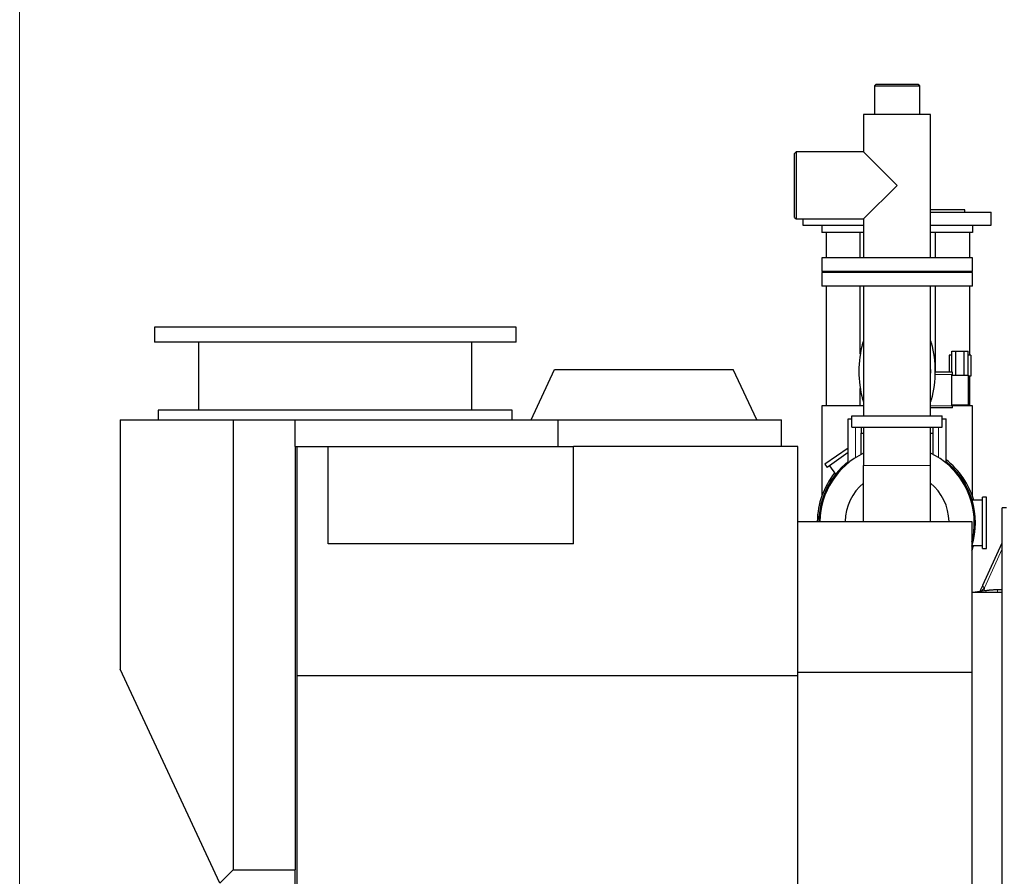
# Model space of a CAD drawing. Header units: inches. Extents: x 0 to 29700, y -16 to 21000.
# Tile 165 of 213: x 13482 to 14789, y 16725 to 17861. Entities that reach past the tile are written whole.
import ezdxf

# ---------------------------------------------------------------- set-up
doc = ezdxf.new("R2010")
doc.units = ezdxf.units.IN
doc.layers.add('1', color=7, linetype='Continuous', true_color=0xffffff)
doc.layers.add('254', color=7, linetype='Continuous', true_color=0xffffff)
doc.styles.add('latin_extended', font='simplex.shx')
doc.dimstyles.get("Standard").update_dxf_attribs({"dimtxt": 0.18, "dimasz": 0.18, "dimexe": 0.18, "dimexo": 0.0625, "dimgap": 0.09, "dimtad": 0, "dimtih": 1, "dimtoh": 1, "dimdec": 4, "dimzin": 0, "dimdsep": 46, "dimtxsty": 'Standard', "dimcen": 0.09, "dimadec": 0, "dimazin": 0, "dimtfac": 1, "dimtdec": 4, "dimtofl": 0, "dimtmove": 0, "dimatfit": 3, "dimfxl": 1, "dimtolj": 1, "dimtzin": 0, "dimarcsym": 0})

# ---------------------------------------------------------------- blocks, each defined once
blk = doc.blocks.new('_U5')
at = {"layer": '254', "color": 3, "linetype": 'Continuous', "lineweight": 13, "transparency": 16777216}
for p, q in [((13481.7, 16609.7), (13481.7, 18033.3)), ((16131.5, 16338.9), (16131.5, 18033.3)), ((13656.7, 17983.3), (15956.5, 17983.3))]:
    blk.add_line(p, q, dxfattribs=at)
at = {"layer": '254', "color": 3, "transparency": 16777216}
for points in [[(13656.7, 18012.5), (13656.7, 17954.1), (13481.7, 17983.3)], [(15956.5, 17954.1), (15956.5, 18012.5), (16131.5, 17983.3)]]:
    blk.add_solid(points, dxfattribs=at)
at = {"layer": 'Defpoints', "color": 0, "transparency": 16777216}
for p in [(16131.5, 17983.3), (13481.7, 16559.7), (16131.5, 16288.9)]:
    blk.add_point(p, dxfattribs=at)
at = {"layer": '254', "color": 2, "lineweight": 13, "transparency": 16777216, "insert": (14498.3, 18245.8), "char_height": 175, "attachment_point": 1, "style": 'latin_extended'}
blk.add_mtext('\\A1;2650', dxfattribs=at)

msp = doc.modelspace()

# ---------------------------------------------------------------- linework, layer by layer
at = {"layer": '1', "color": 2, "linetype": 'Continuous', "lineweight": 25}
for p, q in [((14618.102, 17775.4), (14616.102, 17773.4)), ((14616.102, 17773.4), (14616.102, 17735.4)), ((14616.102, 17773.4), (14625.781, 17773.4)), ((14627.139, 17775.4), (14618.102, 17775.4)), ((14625.781, 17773.4), (14676.402, 17773.4)), ((14674.402, 17775.4), (14627.139, 17775.4)), ((14676.402, 17773.4), (14674.402, 17775.4)), ((14676.402, 17735.4), (14676.402, 17773.4)), ((14601.802, 17735.4), (14601.802, 17685.85)), ((14690.01, 17735.4), (14601.802, 17735.4)), ((14690.702, 17735.4), (14690.01, 17735.4)), ((14690.702, 17545.4), (14690.702, 17735.4)), ((14512.252, 17685.85), (14510.252, 17683.85)), ((14510.252, 17598.95), (14510.252, 17683.85)), ((14601.802, 17685.85), (14512.252, 17685.85)), ((14512.252, 17685.85), (14512.252, 17596.95)), ((14601.802, 17685.85), (14646.252, 17641.4)), ((14646.252, 17641.4), (14601.802, 17596.95)), ((14690.701, 17605.9), (14771.252, 17605.9)), ((14736.252, 17608.9), (14690.705, 17608.9)), ((14736.252, 17605.9), (14736.252, 17608.9)), ((14771.252, 17588.9), (14771.252, 17605.9)), ((14510.252, 17598.95), (14512.252, 17596.95)), ((14512.252, 17596.95), (14601.802, 17596.95)), ((14521.252, 17596.95), (14521.252, 17588.9)), ((14601.802, 17596.95), (14601.802, 17545.4)), ((14521.252, 17588.9), (14546.255, 17588.9)), ((14546.252, 17588.9), (14601.805, 17588.9)), ((14546.252, 17588.9), (14546.252, 17578.9)), ((14601.805, 17578.9), (14546.252, 17578.9)), ((14552.407, 17545.397), (14552.407, 17578.9)), ((14597.407, 17545.397), (14597.407, 17578.898)), ((14690.702, 17588.9), (14746.252, 17588.9)), ((14746.252, 17578.9), (14690.702, 17578.9)), ((14697.407, 17545.397), (14697.407, 17578.898)), ((14742.407, 17578.9), (14742.407, 17545.397)), ((14746.25, 17588.9), (14771.252, 17588.9)), ((14746.252, 17588.9), (14746.252, 17578.9)), ((14546.252, 17545.4), (14546.252, 17527.4)), ((14746.252, 17545.4), (14546.252, 17545.4)), ((14746.252, 17527.4), (14746.252, 17545.4)), ((14746.252, 17527.4), (14546.252, 17527.4)), ((14546.252, 17525.9), (14546.252, 17507.9)), ((14746.252, 17525.9), (14546.252, 17525.9)), ((14552.407, 17525.898), (14552.407, 17527.398)), ((14578.752, 17527.4), (14578.752, 17525.9)), ((14713.752, 17525.9), (14713.752, 17527.4)), ((14742.407, 17527.398), (14742.407, 17525.898)), ((14746.252, 17507.9), (14746.252, 17525.9)), ((14646.252, 17507.9), (14546.252, 17507.9)), ((14552.407, 17348.904), (14552.407, 17507.9)), ((14597.407, 17417.897), (14597.407, 17507.897)), ((14601.802, 17507.9), (14601.802, 17335.9)), ((14746.252, 17507.9), (14646.252, 17507.9)), ((14690.702, 17335.9), (14690.702, 17507.9)), ((14697.407, 17393.802), (14697.407, 17507.897)), ((14742.407, 17507.9), (14742.407, 17416.412)), ((13660.553, 17453.332), (13660.553, 17433.332)), ((14140.553, 17453.332), (13660.553, 17453.332)), ((14140.553, 17433.332), (14140.553, 17453.332)), ((14140.553, 17433.332), (13660.553, 17433.332)), ((13719.053, 17433.332), (13719.053, 17343.332)), ((14082.053, 17343.332), (14082.053, 17433.332)), ((14718.837, 17393.8), (14718.837, 17421.408)), ((14718.837, 17421.408), (14724.322, 17421.408)), ((14724.322, 17421.408), (14735.291, 17421.408)), ((14724.322, 17389.908), (14724.322, 17421.408)), ((14735.291, 17421.408), (14740.776, 17421.408)), ((14735.291, 17389.908), (14735.291, 17421.408)), ((14740.776, 17389.908), (14740.776, 17421.408)), ((14718.837, 17416.408), (14715.306, 17416.408)), ((14715.306, 17416.408), (14715.306, 17393.8)), ((14744.306, 17416.408), (14740.776, 17416.408)), ((14744.306, 17416.408), (14744.306, 17388.408)), ((14160.474, 17330.332), (14191.716, 17397.332)), ((14191.716, 17397.332), (14428.702, 17397.332)), ((14459.945, 17330.332), (14428.702, 17397.332)), ((14719.752, 17393.8), (14696.912, 17393.8)), ((14719.752, 17390.736), (14719.752, 17393.8)), ((14718.806, 17349.908), (14718.806, 17389.908)), ((14718.806, 17389.908), (14740.806, 17389.908)), ((14719.752, 17389.908), (14719.752, 17390.736)), ((14740.806, 17389.908), (14740.806, 17349.908)), ((14744.306, 17388.408), (14740.806, 17388.408)), ((14742.407, 17388.408), (14742.407, 17348.904)), ((14597.407, 17348.902), (14597.407, 17371.908)), ((13665.553, 17343.332), (13665.553, 17330.332)), ((14135.553, 17343.332), (13665.553, 17343.332)), ((14135.553, 17330.332), (14135.553, 17343.332)), ((14601.802, 17348.9), (14546.252, 17348.9)), ((14546.252, 17348.9), (14546.252, 17229.058)), ((14719.752, 17346.2), (14690.703, 17346.2)), ((14740.806, 17349.908), (14718.806, 17349.908)), ((14746.252, 17348.9), (14719.749, 17348.9)), ((14719.752, 17349.196), (14719.752, 17349.908)), ((14719.752, 17346.2), (14719.752, 17349.196)), ((14746.252, 17229.058), (14746.252, 17348.9)), ((13615.052, 17330.332), (13765.052, 17330.332)), ((13615.052, 17330.332), (13615.052, 16999.521)), ((13765.052, 17330.332), (13847.364, 17330.332)), ((13765.052, 17330.332), (13765.052, 16733.342)), ((13847.364, 17295.332), (13847.364, 17330.332)), ((13847.364, 17330.332), (14196.364, 17330.332)), ((14196.364, 17330.332), (14492.864, 17330.332)), ((14196.364, 17295.332), (14196.364, 17330.332)), ((14492.864, 17295.332), (14492.864, 17330.332)), ((14581.252, 17331.9), (14586.252, 17331.9)), ((14581.252, 17273.154), (14581.252, 17331.9)), ((14586.252, 17320.9), (14586.252, 17335.9)), ((14586.252, 17335.9), (14706.252, 17335.9)), ((14706.252, 17320.9), (14706.252, 17335.9)), ((14706.252, 17331.9), (14711.252, 17331.9)), ((14711.252, 17273.154), (14711.252, 17331.9)), ((14586.252, 17320.9), (14706.252, 17320.9)), ((14598.752, 17320.9), (14598.752, 17312.9)), ((14601.802, 17320.903), (14601.802, 17269.9)), ((14690.702, 17269.9), (14690.702, 17320.903)), ((14693.752, 17320.9), (14693.752, 17312.9)), ((14598.752, 17284.73), (14598.752, 17312.9)), ((14598.752, 17312.9), (14601.803, 17312.9)), ((14690.702, 17312.9), (14693.752, 17312.9)), ((14693.752, 17312.9), (14693.752, 17284.73)), ((13847.364, 17295.332), (13847.364, 16733.342)), ((13847.364, 17295.332), (13891.37, 17295.332)), ((13849.914, 16990.925), (13849.914, 17295.332)), ((13891.37, 17165.925), (13891.37, 17295.332)), ((13891.37, 17295.332), (14216.914, 17295.332)), ((14216.914, 17165.925), (14216.914, 17295.332)), ((14514.414, 17295.332), (14216.914, 17295.332)), ((14514.414, 16990.925), (14514.414, 17295.332)), ((14581.252, 17293.048), (14550.432, 17271.468)), ((14581.255, 17286.946), (14553.3, 17267.372)), ((14550.432, 17271.468), (14553.3, 17267.372)), ((14556.577, 17269.667), (14564.507, 17258.341)), ((14601.802, 17195.832), (14601.802, 17269.9)), ((14690.702, 17195.832), (14690.702, 17269.9)), ((14759.752, 17223.9), (14745.896, 17223.9)), ((14764.752, 17227.9), (14759.752, 17227.9)), ((14759.752, 17159.9), (14759.752, 17227.9)), ((14764.752, 17159.9), (14764.752, 17227.9)), ((14791.553, 17213.832), (14785.553, 17213.832)), ((14785.553, 16468.832), (14785.553, 17213.832)), ((14514.414, 17195.832), (14745.552, 17195.832)), ((14745.552, 17195.832), (14745.552, 16995.832)), ((14216.914, 17165.925), (13891.37, 17165.925)), ((14745.934, 17163.9), (14759.752, 17163.9)), ((14759.752, 17159.9), (14764.752, 17159.9)), ((14760.015, 17111.202), (14785.553, 17167.522)), ((14760.015, 17111.202), (14756.708, 17103.908)), ((14785.553, 17101.332), (14745.552, 17101.332)), ((14765.188, 17103.954), (14746.788, 17101.332)), ((14785.554, 17104.9), (14779.671, 17104.9)), ((13747.403, 16715.693), (13615.052, 16999.521)), ((13849.914, 16372.332), (13849.914, 16990.925)), ((14514.414, 16990.925), (13849.914, 16990.925)), ((14514.414, 16995.832), (14745.552, 16995.832)), ((14514.414, 16372.332), (14514.414, 16990.925)), ((14745.552, 16995.832), (14745.552, 16623.332)), ((13765.052, 16733.342), (13747.403, 16715.693)), ((13765.052, 16733.342), (13847.364, 16733.342)), ((13847.364, 16581.342), (13847.364, 16733.342))]:
    msp.add_line(p, q, dxfattribs=at)
at = {"layer": '1', "color": 110, "linetype": 'Continuous', "lineweight": 13}
for p, q in [((14719.752, 17390.736), (14696.857, 17390.736)), ((14719.752, 17349.196), (14690.702, 17349.196)), ((14591.252, 17280.394), (14591.252, 17320.9)), ((14701.252, 17280.394), (14701.252, 17320.9)), ((14690.702, 17269.9), (14601.802, 17269.9)), ((14785.553, 17159.403), (14762.061, 17107.595)), ((14762.061, 17107.595), (14761.846, 17103.477)), ((14765.196, 17103.955), (14765.188, 17103.954)), ((14779.671, 17104.9), (14779.671, 17101.332))]:
    msp.add_line(p, q, dxfattribs=at)
at = {"layer": '1', "color": 2, "linetype": 'Continuous', "lineweight": 25}
for centre, radius, start, end in [((14611.752, 17429.4), 11.668, 148.509855, 165.151721), ((14680.752, 17429.4), 11.668, 14.848279, 31.490145), ((14741.886, 17394.9), 146.297, 165.151721, 194.848279), ((14550.619, 17394.9), 146.297, 345.151721, 14.848279), ((14646.252, 17394.9), 44.614, 175.08375, 184.921875), ((14646.252, 17394.9), 44.614, 355.078125, 4.91625), ((14611.752, 17360.4), 11.668, 194.848279, 211.490145), ((14680.752, 17360.4), 11.668, 328.509855, 345.151721), ((14646.252, 17193.9), 102.5, 115.700625, 178.925625), ((14646.252, 17193.9), 102.5, 0, 64.305), ((14646.252, 17193.9), 106, 16.441875, 52.183125), ((14646.252, 17193.9), 104, 128.680022, 178.935335), ((14646.252, 17193.9), 104, 342.710837, 51.319978), ((14646.252, 17193.9), 106, 141.435, 178.95375), ((14646.252, 17193.9), 69, 130.10625, 178.396875), ((14646.252, 17193.9), 69, 1.60875, 49.899375), ((14646.252, 17193.9), 102.5, 345.645, 0), ((14646.252, 17193.9), 106, 339.525, 343.56375), ((14765.816, 17099.778), 10, 155.608553, 163.134331)]:
    msp.add_arc(centre, radius, start, end, dxfattribs=at)
at = {"layer": '1', "color": 110, "linetype": 'Continuous', "lineweight": 13}
for centre, major_axis, ratio, start_param, end_param in [((14777.138, 17124.748), (21.308, 24.447), 0.00412148, 2.3520688, 2.67656986), ((14769.123, 17107.072), (9.107, -4.13), 0.32653151, 3.14159265, 3.9852637), ((14766.035, 17098.014), (-0.846, 5.94), 0.53221881, 0, 0.90438246)]:
    msp.add_ellipse(centre, major_axis=major_axis, ratio=ratio, start_param=start_param, end_param=end_param, dxfattribs=at)
at = {"layer": '1', "color": 2, "linetype": 'Continuous', "lineweight": 25}
msp.add_open_spline([(14779.671, 17104.9), (14771.835, 17104.896), (14765.194, 17103.955)], degree=2, dxfattribs=at)

# ---------------------------------------------------------------- dimensions: what is measured, and where the dimension line sits
at = {"layer": '254', "color": 2, "linetype": 'Continuous', "lineweight": 13}
dim = msp.add_linear_dim(base=(16131.452, 17983.314), p1=(13481.743, 16559.703), p2=(16131.452, 16288.9), dimstyle='Standard', override={"dimscale": 50, "dimtxt": 3.5, "dimasz": 3.5, "dimexe": 1, "dimexo": 1, "dimgap": 1.75, "dimtad": 1, "dimtih": 1, "dimtoh": 0, "dimdec": 0, "dimlfac": 1, "dimzin": 8, "dimdsep": 46, "dimlunit": 2, "dimtxsty": 'latin_extended', "dimsah": 1, "dimse1": 0, "dimse2": 0, "dimsd1": 0, "dimsd2": 0, "dimclrd": 3, "dimclre": 3, "dimclrt": 2, "dimtol": 0, "dimtm": -0.1, "dimtfac": 0.714286, "dimtdec": 3, "dimtofl": 1, "dimtmove": 0, "dimtzin": 8, "dimlwd": 13, "dimlwe": 13}, dxfattribs=at)
dim.commit()
dim.dimension.update_dxf_attribs({"geometry": '_U5', "text_midpoint": (14806.598, 17983.314), "dimtype": 160})

doc.saveas('drawing.dxf')
